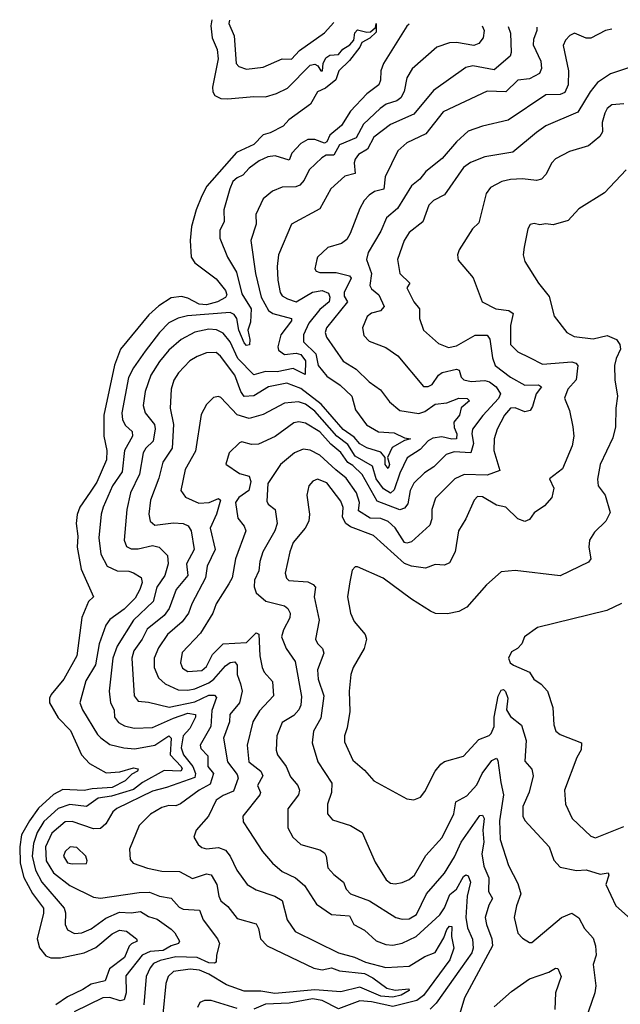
# Model space of a CAD drawing. Extents: x 1468344 to 1613994, y 525695 to 643861.
# Tile 74 of 256: x 1468372 to 1470920, y 639687 to 643861. Entities that reach past the tile are written whole.
import ezdxf

# ---------------------------------------------------------------- set-up
doc = ezdxf.new("R2010")
doc.units = 0

msp = doc.modelspace()

# ---------------------------------------------------------------- linework, layer by layer
at = {"layer": '0CON10XD'}
for points in [[(1469186.9, 643861.4), (1469182.6, 643835), (1469188.6, 643785), (1469209.5, 643735), (1469214.5, 643695), (1469189.8, 643575), (1469191.1, 643555), (1469199.7, 643539.7), (1469225, 643527.5), (1469255, 643525.7), (1469365, 643536), (1469415, 643534.6), (1469461.6, 643548.4), (1469508.4, 643571.6), (1469605, 643668.8), (1469625, 643673.3), (1469636.4, 643666.4), (1469650, 643645), (1469657.5, 643645), (1469660, 643675), (1469670.5, 643699.5), (1469688.3, 643711.7), (1469725, 643713.3), (1469743, 643737), (1469773.1, 643755), (1469790.4, 643775), (1469793.5, 643805), (1469805, 643818.9), (1469845, 643808.2), (1469860, 643810), (1469882.1, 643827.9), (1469884.4, 643845.2), (1469885, 643808), (1469857.3, 643782.7), (1469823.6, 643765), (1469815.4, 643744.6), (1469771.1, 643688.9), (1469726.7, 643645), (1469713.6, 643606.4), (1469669.1, 643570.9), (1469635.8, 643555), (1469606.4, 643503.6), (1469513.6, 643436.4), (1469490.5, 643409.5), (1469435, 643381.4), (1469405, 643372.9), (1469365, 643332.7), (1469292.2, 643297.8), (1469166.1, 643155), (1469144.7, 643115.3), (1469120.4, 643055), (1469101.2, 642985), (1469094.7, 642925), (1469099.4, 642855), (1469115, 642830.4), (1469205, 642762.2), (1469245, 642713.8), (1469251.6, 642695), (1469245, 642683.8), (1469210.9, 642665), (1469165, 642651.9), (1469133.5, 642655), (1469085, 642680.8), (1469058.2, 642688.2), (1469015, 642682.5), (1468962.1, 642647.9), (1468919.7, 642610.3), (1468799.2, 642465), (1468773.8, 642396.2), (1468729.2, 642185), (1468729.7, 642095), (1468741.6, 642035), (1468740.9, 641995), (1468698.8, 641901.2), (1468671.1, 641858.9), (1468627.7, 641795), (1468616, 641764), (1468612.1, 641725), (1468618.6, 641671.4), (1468616.1, 641625), (1468632.5, 641532.5), (1468685.7, 641415), (1468663.3, 641395), (1468635, 641326.2), (1468614.8, 641165), (1468559.3, 641065), (1468505, 641000.9), (1468498.1, 640985), (1468498.6, 640965), (1468535, 640900.8), (1468588, 640848), (1468634.1, 640744.1), (1468667.7, 640707.7), (1468738.3, 640668.3), (1468797.3, 640672.7), (1468855, 640689.7), (1468874.4, 640685), (1468871.9, 640675), (1468847.4, 640662.6), (1468819.6, 640635), (1468765, 640605.9), (1468679.8, 640600.2), (1468645, 640593.5), (1468555, 640597.7), (1468515, 640576.5), (1468451.6, 640518.4), (1468413, 640465), (1468380.1, 640405), (1468372, 640355), (1468373.6, 640285), (1468389, 640225), (1468426.4, 640156.4), (1468472.5, 640095), (1468473.1, 640073.1), (1468446.8, 639965), (1468455.7, 639925.8), (1468482.3, 639892.3), (1468504.2, 639884.2), (1468545, 639883.8), (1468645, 639905.8), (1468695, 639928), (1468765, 639985.3), (1468795, 640000.8), (1468825, 639996.4), (1468868.2, 639965), (1468870, 639955), (1468846.1, 639943.9), (1468837.2, 639932.8), (1468817.1, 639885), (1468753.1, 639836.9), (1468734.1, 639785.9), (1468675, 639772.8), (1468639.9, 639750.1), (1468575, 639718.6), (1468524.9, 639685.1)], [(1470025, 643841.9), (1470015, 643833.8), (1469915, 643675.6), (1469904.2, 643645), (1469903.3, 643605), (1469895.4, 643585), (1469845, 643546.5), (1469776.1, 643473.9), (1469737.5, 643412.5), (1469687.6, 643372.4), (1469675, 643343.2), (1469665, 643338.4), (1469625, 643353.8), (1469595, 643354), (1469565, 643336), (1469526.5, 643295), (1469515, 643266.2), (1469456, 643284), (1469425, 643279.7), (1469387.5, 643262.5), (1469345, 643231.8), (1469318.3, 643201.7), (1469295, 643190.6), (1469276.5, 643175), (1469263.8, 643145), (1469238.2, 643055), (1469239.7, 643005), (1469221.2, 642968.8), (1469221.8, 642935), (1469254, 642855), (1469291.4, 642791.4), (1469315, 642698.8), (1469354.4, 642635), (1469350.8, 642579.2), (1469340, 642545), (1469348.9, 642505), (1469347, 642483), (1469335, 642480), (1469325, 642491.1), (1469302.5, 642545), (1469294, 642595), (1469281.5, 642611.5), (1469265, 642620.7), (1469084.5, 642605.5), (1469045, 642595.7), (1469005, 642575.7), (1468965, 642534.7), (1468904.3, 642455.7), (1468854.3, 642385), (1468833.6, 642345), (1468805.7, 642195), (1468808.2, 642165), (1468821.2, 642141.2), (1468849.7, 642115), (1468850.2, 642095), (1468816.4, 642035), (1468807.1, 641945), (1468765.2, 641885), (1468725.8, 641795), (1468717.1, 641765), (1468707.4, 641665), (1468715.9, 641595), (1468743.2, 641545), (1468785, 641524.7), (1468835, 641523.8), (1468855, 641516.2), (1468887.1, 641497.1), (1468891.2, 641475), (1468882.2, 641445), (1468861.5, 641408.5), (1468815, 641362.3), (1468755, 641319.1), (1468737.3, 641295), (1468708.7, 641215), (1468693.6, 641126.4), (1468652.1, 641057.9), (1468626.8, 640965), (1468639.1, 640935), (1468701.5, 640831.5), (1468716.3, 640816.3), (1468755, 640788.9), (1468813.9, 640773.9), (1468859.9, 640769.9), (1468945, 640786.2), (1469005, 640824.6), (1469014.7, 640814.7), (1469011, 640745), (1469056.8, 640695), (1469060.8, 640685), (1469055.3, 640675), (1468985, 640678.9), (1468892.4, 640627.6), (1468855, 640597), (1468761.3, 640568.7), (1468705, 640561.6), (1468655, 640525.2), (1468585, 640534.4), (1468535, 640517.2), (1468475, 640461.4), (1468445.5, 640415), (1468430.7, 640369.3), (1468425.4, 640315), (1468439.4, 640255), (1468466, 640205), (1468561.2, 640095), (1468566.8, 640075), (1468565.4, 640025), (1468575, 640002.2), (1468605, 639987.5), (1468635, 639989.5), (1468675, 640007.5), (1468737.7, 640052.3), (1468795, 640077.7), (1468844.8, 640075.2), (1468885, 640080.5), (1468918.6, 640058.6), (1468955, 640047.3), (1469015, 640004.8), (1469030.2, 639990.2), (1469049.6, 639955), (1469045.2, 639944.8), (1469014.6, 639935.4), (1468981.4, 639915), (1468925, 639910.7), (1468891.6, 639895), (1468822.8, 639807.2), (1468824.3, 639735), (1468814.8, 639705.3), (1468798.2, 639701.7), (1468755, 639715.5), (1468724.3, 639715), (1468603.5, 639655)], [(1470333.9, 643834.7), (1470342.8, 643815), (1470338, 643785), (1470320, 643760), (1470298.6, 643751.4), (1470225.8, 643764.2), (1470195, 643763.6), (1470141.4, 643745), (1470037.3, 643652.7), (1470014.7, 643615.3), (1470003, 643557), (1469989.3, 643530.7), (1469972.2, 643517.8), (1469926.7, 643503.3), (1469901.1, 643485), (1469831, 643419), (1469799.3, 643360.7), (1469728.9, 643331.1), (1469705, 643286.8), (1469673, 643287), (1469654, 643276), (1469600, 643225), (1469578.6, 643181.4), (1469560.5, 643159.5), (1469543, 643153), (1469485, 643151.2), (1469444.3, 643135), (1469405, 643101.5), (1469373.3, 643035), (1469375.8, 642995), (1469352.8, 642925), (1469372.9, 642785), (1469396.7, 642685), (1469428.2, 642628.2), (1469445.8, 642615.8), (1469525.4, 642595), (1469525.9, 642585), (1469480, 642525), (1469467.3, 642475), (1469469.6, 642459.6), (1469495, 642442), (1469545, 642448.1), (1469565, 642441.4), (1469584.7, 642415), (1469583.3, 642356.7), (1469532.7, 642382.7), (1469465, 642368.9), (1469415, 642369.8), (1469365, 642356.1), (1469298, 642425), (1469264.5, 642495), (1469235, 642533), (1469206.5, 642546.5), (1469175, 642549.4), (1469115, 642537.2), (1469056.9, 642505), (1469005, 642460.3), (1468965, 642412.8), (1468928.6, 642355), (1468904.3, 642285), (1468896.4, 642225), (1468904.5, 642194.5), (1468944.3, 642145), (1468947.1, 642127.1), (1468938.8, 642075), (1468907.9, 642045), (1468896.6, 642025), (1468880.9, 641935), (1468842.5, 641855), (1468827, 641785), (1468814.7, 641655), (1468825, 641628.5), (1468845, 641618.6), (1468875, 641618.3), (1468935, 641631.9), (1468964.3, 641625), (1468999.2, 641589.2), (1469001.3, 641555), (1468988.4, 641505), (1468953.7, 641455), (1468937.8, 641395), (1468854.9, 641315.1), (1468785.2, 641205), (1468767.5, 641155), (1468751.9, 641015), (1468756.8, 640965), (1468772.9, 640935), (1468774.1, 640905), (1468791.9, 640881.9), (1468817, 640867), (1468858.3, 640858.3), (1468935, 640860), (1469025, 640900.4), (1469085, 640920.6), (1469118.2, 640915), (1469118.5, 640905), (1469093.3, 640856.7), (1469065.5, 640825), (1469056.9, 640775), (1469066.5, 640745), (1469107, 640695), (1469118.4, 640665), (1469115, 640649), (1468994.4, 640605.6), (1468935, 640590.9), (1468783.6, 640516.4), (1468767.5, 640502.5), (1468737.6, 640452.4), (1468715, 640431.9), (1468685, 640430.5), (1468595, 640461.9), (1468565, 640460.7), (1468508, 640412), (1468481.8, 640355), (1468484.2, 640295), (1468515, 640244.3), (1468585, 640191.1), (1468685, 640141.2), (1468715, 640136.7), (1468878.4, 640161.6), (1468922.4, 640162.4), (1468965, 640145.7), (1469015, 640137.1), (1469048.6, 640098.6), (1469065, 640090), (1469135, 640086.4), (1469150.4, 640045), (1469211.8, 639965), (1469220, 639945), (1469206.9, 639895), (1469205.6, 639865), (1469198.6, 639861.4), (1469175, 639863), (1469125, 639884.9), (1469035, 639887.7), (1468967.5, 639872.5), (1468940.4, 639859.6), (1468925, 639842), (1468908.7, 639805), (1468898.3, 639685)], [(1469261.8, 643859.7), (1469258.7, 643845), (1469282.5, 643792.5), (1469290.9, 643675), (1469302.4, 643662.4), (1469335, 643652.1), (1469405, 643660.8), (1469485, 643695.4), (1469525, 643694.7), (1469559.2, 643730.8), (1469664.9, 643805.1), (1469704.6, 643849.4)], [(1470444.6, 643832.2), (1470454.1, 643804.1), (1470457.6, 643722.4), (1470453.3, 643706.7), (1470385, 643648.6), (1470295, 643665.5), (1470265, 643658.8), (1470128.2, 643561.8), (1470045, 643460.6), (1469945, 643416.8), (1469875, 643363.8), (1469847.7, 643312.3), (1469809.9, 643290.1), (1469795, 643270.6), (1469790.5, 643255), (1469795, 643208.8), (1469751.7, 643198.3), (1469691.8, 643145), (1469645, 643060), (1469525.4, 642995), (1469470.3, 642865), (1469463.8, 642815), (1469466.8, 642756.8), (1469477.3, 642705), (1469485, 642690), (1469507.7, 642677.7), (1469545, 642664.8), (1469615, 642706.9), (1469655, 642712.7), (1469681.7, 642701.7), (1469688.5, 642685), (1469685, 642665.5), (1469645, 642632.6), (1469598.7, 642575), (1469576.6, 642525), (1469576.3, 642495), (1469628.7, 642445), (1469638.3, 642395), (1469675, 642350.3), (1469732.3, 642312.3), (1469780.8, 642265), (1469797.2, 642207.2), (1469843.8, 642143.8), (1469895, 642114.3), (1469960.4, 642110.4), (1470005, 642088.9), (1470030, 642085), (1470005, 642078), (1469952.3, 642047.7), (1469932.5, 642005), (1469941.7, 641975), (1469935, 641957.9), (1469923.2, 641975), (1469922.4, 642005), (1469905, 642027.6), (1469845, 642046.1), (1469815, 642063.4), (1469791.5, 642091.5), (1469745, 642123.9), (1469650.7, 642230.7), (1469565, 642297.6), (1469505, 642320.9), (1469428.2, 642305), (1469365, 642266.8), (1469325, 642264), (1469309.8, 642285), (1469284.8, 642355), (1469224.7, 642435), (1469205, 642450.3), (1469165, 642448.8), (1469125, 642433.3), (1469094.6, 642415), (1469046.2, 642363.8), (1469026.4, 642333.6), (1469014.6, 642295), (1469010.6, 642215), (1469025.2, 642145), (1469018.4, 642045), (1468979, 641985), (1468962.1, 641917.9), (1468927.4, 641825), (1468919.3, 641765), (1468925.4, 641735), (1468945, 641717.8), (1469025, 641728.7), (1469065.2, 641725.2), (1469086.2, 641716.2), (1469099.4, 641695), (1469112.5, 641615), (1469080.4, 641555), (1469085.6, 641505), (1469035.9, 641445), (1469006.4, 641365), (1468984.8, 641335), (1468912.7, 641277.3), (1468891.6, 641235), (1468856.2, 641185), (1468848, 641155), (1468858, 640995), (1468875, 640972.8), (1468918.3, 640968.3), (1469006.6, 640946.6), (1469115, 640969.1), (1469175, 640997.5), (1469198.3, 640998.3), (1469207, 640987), (1469187.1, 640932.9), (1469183, 640865), (1469137.2, 640785), (1469141, 640771), (1469170.1, 640740.1), (1469170, 640695), (1469194.1, 640665), (1469179.9, 640620.1), (1469133.3, 640595), (1469055, 640536.6), (1469035, 640528.7), (1469005, 640529.6), (1468975, 640521.2), (1468927.4, 640492.6), (1468878.5, 640445), (1468837.8, 640345), (1468840.3, 640300.3), (1468854, 640285), (1468915, 640263.9), (1468975, 640252), (1469050.5, 640250.5), (1469105, 640220.9), (1469165, 640240.7), (1469185, 640236.2), (1469208.1, 640195), (1469216.6, 640145), (1469225.8, 640125.8), (1469255, 640101.9), (1469295, 640051.2), (1469375, 640028.1), (1469385, 640008.8), (1469394.1, 639964.1), (1469422.2, 639935), (1469620.2, 639840.2), (1469655, 639833.3), (1469695, 639841.3), (1469729.5, 639829.5), (1469835, 639818.2), (1469869.8, 639799.8), (1469929.1, 639755), (1469965, 639746.6), (1470022.5, 639752.5), (1470024, 639745), (1469990.8, 639725), (1469955, 639717.3), (1469905, 639721.4), (1469815, 639759), (1469735, 639739.2), (1469625, 639747.9), (1469455, 639732.8), (1469395, 639742.7), (1469325, 639743), (1469249.7, 639769.7), (1469174.7, 639815), (1469135, 639831.7), (1469095, 639836.5), (1469025, 639826.4), (1469002.2, 639805), (1468991.4, 639775), (1468979.7, 639645)], [(1470565.8, 643829.4), (1470566.6, 643815), (1470552.1, 643777.9), (1470550, 643755), (1470583.5, 643685), (1470585.8, 643654.2), (1470577.2, 643632.8), (1470535, 643611.1), (1470485, 643605.3), (1470435, 643555.3), (1470355, 643558.7), (1470169.5, 643470.5), (1470095, 643377.5), (1470015, 643339.3), (1469976.2, 643305), (1469922.3, 643195), (1469916.7, 643143.3), (1469877, 643133), (1469855, 643117.3), (1469833.8, 643095), (1469815, 643061.4), (1469774.8, 642955.2), (1469759.9, 642930.1), (1469737.1, 642912.9), (1469680, 642895), (1469635.7, 642855), (1469632.5, 642845), (1469623.8, 642805), (1469630, 642795), (1469645, 642789.4), (1469715, 642790.2), (1469771.1, 642775), (1469778.1, 642765), (1469748.2, 642705), (1469749.4, 642689.4), (1469762.5, 642665), (1469674.2, 642555), (1469668.8, 642535), (1469673.1, 642515), (1469744.2, 642414.2), (1469799.2, 642379.2), (1469855, 642326.4), (1469902.4, 642292.4), (1469941, 642241), (1469985, 642204.7), (1470065, 642191.3), (1470090.4, 642199.6), (1470135, 642231.2), (1470185, 642236.7), (1470235, 642257.3), (1470270, 642255), (1470280, 642245), (1470244.8, 642215.2), (1470238.6, 642185), (1470214.2, 642155), (1470215, 642133.1), (1470226.8, 642105), (1470225.1, 642084.9), (1470205, 642082.8), (1470163.4, 642093.4), (1470125, 642087.9), (1470104.5, 642075.5), (1470071.4, 642038.6), (1470015.6, 642004.4), (1469985, 641938.5), (1469961.4, 641868.6), (1469945, 641853.8), (1469915, 641873), (1469885.2, 641915), (1469869, 641969), (1469795, 642011.1), (1469765, 642060.4), (1469717.3, 642095), (1469625, 642201.1), (1469585, 642230.7), (1469555, 642241.7), (1469495, 642235.2), (1469405, 642187.6), (1469345, 642171.1), (1469295, 642186.5), (1469225, 642259.1), (1469215, 642263.6), (1469195, 642260), (1469165, 642230), (1469142, 642188), (1469118.1, 642031.9), (1469073.6, 641955), (1469055.4, 641865), (1469075, 641836.5), (1469132, 641812), (1469175.6, 641814.4), (1469215, 641830.8), (1469224.7, 641825), (1469207.6, 641765), (1469180.4, 641705), (1469201.4, 641615), (1469167.4, 641545), (1469161, 641495), (1469102.7, 641385), (1469088.7, 641345), (1469061, 641309), (1468999.5, 641255), (1468961.6, 641198.4), (1468943.1, 641155), (1468943.2, 641115), (1468961.2, 641071.2), (1468988.9, 641045), (1469045, 641020.6), (1469085, 641018.1), (1469115, 641023.9), (1469175, 641049.9), (1469195.9, 641065), (1469245, 641122.1), (1469265, 641135.7), (1469285, 641138.4), (1469295.3, 641125.3), (1469294.3, 641085), (1469309.5, 641045), (1469315.6, 641015), (1469304.5, 640965.5), (1469263.2, 640915), (1469262.3, 640885), (1469236.2, 640815), (1469254, 640715), (1469295, 640661.2), (1469299.5, 640645), (1469279.6, 640590.4), (1469235, 640572.8), (1469205, 640551.8), (1469172.8, 640485), (1469121.1, 640425), (1469111.5, 640395), (1469129.6, 640365), (1469145, 640351.8), (1469165, 640346.6), (1469215, 640352.2), (1469245, 640340.9), (1469264.6, 640315), (1469293.9, 640255), (1469337.8, 640195), (1469375, 640172.3), (1469454.4, 640145), (1469485, 640127.5), (1469507.1, 640045), (1469541.5, 639995), (1469725, 639904.7), (1469792.7, 639887.3), (1469839.1, 639865), (1469925, 639843.1), (1470025, 639848.9), (1470090.9, 639889.1), (1470135, 639907.2), (1470171.4, 639968.6), (1470185, 640004.5), (1470195, 640018.8), (1470205, 640017.1), (1470204.7, 639975), (1470214, 639925), (1470196.7, 639875), (1470085, 639724.8), (1470056.6, 639703.4), (1469955, 639677.5), (1469865, 639697.9), (1469815, 639702.3), (1469725, 639667.7), (1469655, 639703.4), (1469615, 639709.5), (1469515, 639691.7), (1469415, 639687.2), (1469365, 639666.9)], [(1470884.3, 643821.9), (1470857.5, 643815), (1470795, 643783.1), (1470775, 643783.3), (1470725.5, 643804.5), (1470705.6, 643795), (1470687.7, 643775), (1470678.5, 643751.5), (1470701.2, 643645), (1470699, 643585), (1470685, 643553.1), (1470665.2, 643544.8), (1470605, 643542.2), (1470445, 643434.8), (1470335, 643410.3), (1470275, 643388.5), (1470225.8, 643344.2), (1470165, 643272.9), (1470095, 643217.1), (1470070, 643185), (1470035, 643156.7), (1469975, 643061.5), (1469928.2, 643021.8), (1469904.1, 642965), (1469850.8, 642875), (1469844.1, 642845), (1469864.1, 642785), (1469857.8, 642735), (1469865, 642720), (1469895.2, 642695.2), (1469918.9, 642645), (1469903.3, 642626.7), (1469865, 642617.6), (1469846.7, 642603.3), (1469827.1, 642555), (1469832.3, 642522.3), (1469855, 642498.6), (1469925, 642471.5), (1469976.2, 642436.2), (1470085, 642305.6), (1470105, 642306.1), (1470122.7, 642315), (1470149.7, 642355), (1470164.6, 642365.4), (1470225, 642379.2), (1470236, 642376), (1470245.8, 642345.8), (1470256.9, 642335), (1470287.2, 642327.2), (1470345, 642331.5), (1470365, 642326.7), (1470393.5, 642305), (1470411.4, 642275), (1470403.5, 642255), (1470337.1, 642182.9), (1470293.5, 642125), (1470290.5, 642105), (1470297, 642065), (1470285.6, 642024.4), (1470215, 642028.7), (1470181.9, 642018.1), (1470128.8, 641965), (1470089.9, 641940.1), (1470045, 641896.7), (1470028.9, 641865), (1470018.7, 641808.7), (1470005, 641790.7), (1469985, 641783), (1469889.4, 641819.4), (1469825, 641932.9), (1469785, 641971.8), (1469763.9, 641983.9), (1469735, 642026.3), (1469692, 642062), (1469645, 642114.1), (1469585, 642151.4), (1469556.8, 642156.8), (1469535, 642152.7), (1469455.5, 642094.5), (1469385, 642062.2), (1469355, 642060), (1469315, 642071.4), (1469305, 642067.5), (1469261.2, 642025), (1469247.3, 641977.3), (1469305, 641938.1), (1469345, 641926.1), (1469352.8, 641902.8), (1469344.3, 641865.7), (1469301.6, 641835), (1469288.1, 641815), (1469297.5, 641747.5), (1469325, 641714.4), (1469332, 641695), (1469288.1, 641575), (1469273.1, 641495), (1469259.3, 641469.3), (1469206, 641385), (1469191.8, 641345), (1469139.5, 641260.5), (1469061.8, 641178.2), (1469054.1, 641135), (1469062.6, 641112.6), (1469085, 641098.2), (1469145, 641101.7), (1469165, 641119.1), (1469189.9, 641170.1), (1469235, 641215.5), (1469335, 641221.3), (1469375, 641262.1), (1469386, 641256), (1469390.7, 641165), (1469400.4, 641115), (1469409.2, 641095), (1469444, 641055), (1469448.8, 640995), (1469389.5, 640930.5), (1469361.6, 640885), (1469337.6, 640785), (1469344.8, 640715), (1469394.7, 640675), (1469403.5, 640655), (1469380.9, 640615), (1469393.8, 640585), (1469391.3, 640575), (1469319.5, 640485), (1469320.6, 640460.6), (1469344.3, 640424.2), (1469401.8, 640335), (1469444.4, 640285), (1469485, 640250), (1469542.9, 640222.9), (1469580, 640190), (1469631.6, 640111.6), (1469695, 640068), (1469771.5, 640061.5), (1469790, 640025), (1469835, 640001.1), (1469885, 639956.2), (1469925, 639940), (1469955, 639938.1), (1469995, 639945.7), (1470054.7, 639975), (1470155, 640066.1), (1470175, 640096.2), (1470197, 640153), (1470226, 640175), (1470255, 640228.3), (1470265, 640236.4), (1470275, 640231.8), (1470284.5, 640205), (1470270, 640145), (1470264.5, 640054.5), (1470271.6, 640011.6), (1470292.9, 639962.9), (1470296, 639925), (1470290.2, 639905), (1470242.8, 639837.2), (1470138.4, 639691.6), (1470113.3, 639666.7)], [(1470955, 643656.8), (1470878.8, 643631.2), (1470823.9, 643595), (1470792.1, 643555), (1470740.5, 643469.5), (1470605, 643412.1), (1470565, 643382.7), (1470465, 643299.7), (1470345, 643279.3), (1470285, 643256), (1470255.2, 643234.8), (1470175, 643118.9), (1470128.1, 643095), (1470108.5, 643075), (1470083.1, 643005), (1470025, 642958.6), (1470003.8, 642925), (1469974.7, 642845.3), (1469984.6, 642785), (1470027.1, 642745), (1470014.3, 642725), (1470044.4, 642665), (1470068.9, 642635), (1470068.1, 642595), (1470085, 642544.4), (1470149, 642489), (1470191, 642471), (1470225, 642478.1), (1470305, 642523.2), (1470355, 642523.6), (1470366.5, 642506.5), (1470377.6, 642427.6), (1470389.1, 642395), (1470454.3, 642345.7), (1470515, 642311.8), (1470573.1, 642313.1), (1470586.5, 642305), (1470564.1, 642275), (1470548.3, 642221.7), (1470537.5, 642205), (1470515, 642198.2), (1470475, 642215.2), (1470455, 642214.2), (1470429.3, 642185), (1470397.7, 642125), (1470385.3, 642085), (1470384.2, 642035), (1470409.8, 641950.2), (1470355, 641930.7), (1470257.3, 641932.7), (1470218.5, 641915), (1470136.8, 641833.2), (1470121.4, 641785), (1470121.3, 641745), (1470111.9, 641718.1), (1470035, 641647.3), (1470015, 641641.5), (1470005, 641645.5), (1469965, 641707.1), (1469935, 641734.4), (1469905, 641746), (1469858.5, 641748.5), (1469809.3, 641779.3), (1469813.8, 641815), (1469800.8, 641855), (1469757.3, 641917.3), (1469713.3, 641953.3), (1469645, 642015.8), (1469605, 642036.7), (1469575, 642041.1), (1469537.5, 642025), (1469478.5, 641975), (1469424.5, 641895), (1469420, 641820), (1469426.7, 641806.7), (1469455.5, 641785), (1469464.7, 641725), (1469454.2, 641695), (1469403.2, 641605), (1469390.3, 641565), (1469387.3, 641525), (1469368.6, 641485), (1469366.9, 641456.9), (1469375, 641432), (1469415.7, 641395.7), (1469495.7, 641375.7), (1469509.6, 641365), (1469520, 641345), (1469518.4, 641325), (1469490.9, 641275), (1469482.2, 641245), (1469502.5, 641195), (1469540.9, 641140.9), (1469567.4, 640992.6), (1469564.7, 640955), (1469556, 640935), (1469535, 640911.2), (1469485, 640881.5), (1469462.8, 640825), (1469460.4, 640765), (1469465.4, 640745), (1469502.8, 640695), (1469521.7, 640651.7), (1469552.3, 640615), (1469559.6, 640595), (1469555.4, 640575), (1469509.2, 640515), (1469510.4, 640435), (1469531.2, 640395), (1469564.8, 640364.8), (1469645, 640342), (1469665, 640329.5), (1469672.7, 640315), (1469680, 640265), (1469705, 640236.7), (1469745.3, 640205.3), (1469757.5, 640175), (1469775, 640155.4), (1469856.1, 640126.1), (1469968.6, 640055), (1469995, 640047.6), (1470025, 640048.8), (1470055, 640068.2), (1470097.5, 640155), (1470175, 640242.7), (1470217.5, 640312.5), (1470245.1, 640374.9), (1470325, 640486.8), (1470335, 640488.7), (1470342.5, 640475), (1470337.2, 640425), (1470341, 640375), (1470333.3, 640325), (1470342, 640272), (1470363, 640223), (1470360.8, 640165), (1470378.4, 640135), (1470363.1, 640106.9), (1470347.5, 640055), (1470352.1, 640025), (1470375.2, 639965.2), (1470377.7, 639935), (1470259.3, 639715), (1470227.5, 639605)], [(1470935, 643504.6), (1470885, 643500.3), (1470864.5, 643485.5), (1470854.2, 643465), (1470844.1, 643425), (1470844.5, 643385.5), (1470833.8, 643366.2), (1470785, 643326.7), (1470705, 643301.9), (1470645, 643271.1), (1470630, 643255), (1470604.5, 643205), (1470585.7, 643185), (1470565, 643180), (1470505, 643186.9), (1470455, 643184.1), (1470418, 643175), (1470369.5, 643150.5), (1470351.5, 643125), (1470320.4, 642999.6), (1470292.9, 642975), (1470236, 642885), (1470230, 642865), (1470232.4, 642842.4), (1470296.6, 642766.6), (1470333.8, 642665), (1470392, 642635), (1470448.1, 642628.1), (1470466.4, 642616.4), (1470454.8, 642565), (1470454.1, 642485), (1470485, 642453.8), (1470535, 642428.7), (1470590.8, 642400.8), (1470715, 642410.2), (1470732.2, 642405), (1470740, 642395), (1470732.7, 642335), (1470698.2, 642295), (1470683.5, 642256.5), (1470705.4, 642205), (1470719.6, 642135), (1470723.6, 642095), (1470716.5, 642055), (1470675, 641957.5), (1470620, 641915), (1470638.8, 641875), (1470629.5, 641835), (1470599.1, 641800.9), (1470555, 641770), (1470535, 641742.9), (1470515, 641734.5), (1470485.8, 641745.8), (1470435.3, 641795.3), (1470395, 641802.7), (1470335, 641837.9), (1470315, 641839.5), (1470300, 641825), (1470265.3, 641744.7), (1470234.5, 641695), (1470219.1, 641605), (1470195, 641558.6), (1470175, 641549.4), (1470135, 641551.1), (1470093.4, 641536.6), (1470035, 641544.1), (1470005, 641555.6), (1469873.5, 641675), (1469775, 641711.9), (1469755.7, 641725.7), (1469742.2, 641752.2), (1469743.9, 641793.9), (1469735, 641820), (1469675, 641897.8), (1469635, 641913.2), (1469615.8, 641904.2), (1469598.2, 641885), (1469590, 641845), (1469602.3, 641765), (1469598.9, 641735), (1469583.2, 641705), (1469533, 641645), (1469518, 641605), (1469498.1, 641515), (1469503.9, 641493.9), (1469513.6, 641483.6), (1469595, 641477.4), (1469617.3, 641467.3), (1469627.3, 641455), (1469620.9, 641415), (1469642.1, 641315), (1469627.8, 641235), (1469636.2, 641216.2), (1469656.2, 641195), (1469662.2, 641175), (1469636, 641105), (1469638.4, 641065), (1469661.9, 640995), (1469649.7, 640900.3), (1469619.2, 640845), (1469613.2, 640795), (1469637.5, 640715), (1469696.8, 640625), (1469695.2, 640584.8), (1469678.2, 640535), (1469678.6, 640495), (1469699.7, 640469.7), (1469775, 640444.6), (1469825.2, 640415.2), (1469880.2, 640290.2), (1469926.7, 640215), (1469945, 640200), (1469965, 640197.1), (1469995, 640203.8), (1470025, 640216), (1470046.7, 640235), (1470095, 640318.5), (1470165, 640394.5), (1470214.7, 640495), (1470222, 640545), (1470269, 640571), (1470312.1, 640617.9), (1470334.8, 640665.2), (1470375, 640720.6), (1470395, 640730), (1470400.9, 640720.9), (1470413.3, 640626.7), (1470424.5, 640575), (1470407.3, 640465), (1470411.1, 640385), (1470446.7, 640275), (1470485, 640198.8), (1470498.8, 640155), (1470479.3, 640105), (1470470, 640055), (1470485, 639988), (1470505, 639967.1), (1470535, 639948.8), (1470545, 639948.8), (1470671.1, 640055), (1470715, 640072.7), (1470744.2, 640054.2), (1470768.7, 640008.7), (1470805, 639967.5), (1470815.4, 639935), (1470817.5, 639895), (1470804.6, 639855), (1470816.9, 639765), (1470812.3, 639735), (1470760, 639585)], [(1470945.4, 643224.6), (1470852.8, 643127.2), (1470745, 643059.2), (1470699.3, 643010.7), (1470635, 642992), (1470605, 642996.2), (1470578.3, 642991.7), (1470555, 642998), (1470537.5, 642992.5), (1470528.6, 642975), (1470513, 642897), (1470508.9, 642865), (1470515, 642836.7), (1470573.6, 642745), (1470618.5, 642688.5), (1470639.2, 642605), (1470694.2, 642535), (1470725, 642518.2), (1470805, 642508.8), (1470865, 642522.8), (1470904.4, 642505), (1470918.8, 642485), (1470921.2, 642465), (1470902.3, 642425), (1470896.1, 642395), (1470897.1, 642335), (1470909.1, 642265), (1470900.9, 642215), (1470900.5, 642135), (1470889.2, 642089.2), (1470835, 641976.2), (1470823.6, 641913.6), (1470826.9, 641885), (1470856.5, 641845), (1470877.6, 641772.4), (1470858.6, 641735), (1470811.2, 641688.8), (1470789.5, 641655), (1470787.3, 641625), (1470795.6, 641575), (1470785, 641561.1), (1470665, 641502.9), (1470475, 641525.7), (1470415, 641521.2), (1470352, 641465), (1470269.8, 641370.2), (1470235, 641351.9), (1470187.4, 641342.6), (1470135.6, 641344.4), (1470115, 641353.3), (1470034.7, 641404.7), (1469914, 641494), (1469805, 641542), (1469795, 641541.2), (1469783, 641527), (1469772.1, 641477.9), (1469762.7, 641415), (1469776.2, 641345), (1469790.5, 641310.5), (1469838.1, 641255), (1469843.1, 641235), (1469834, 641195), (1469787.3, 641115), (1469777.1, 641085), (1469770, 641015), (1469772.1, 640927.9), (1469761.4, 640858.6), (1469749.6, 640825), (1469749.8, 640799.8), (1469785, 640722.5), (1469835, 640680), (1469874.3, 640635), (1470015, 640558), (1470045, 640554), (1470073.3, 640565), (1470091.3, 640588.7), (1470134.4, 640675), (1470159.2, 640705), (1470175, 640715.7), (1470255, 640739.4), (1470320.1, 640809.9), (1470364, 640826), (1470372.1, 640835), (1470384.7, 640865), (1470385.4, 640905), (1470402.7, 640992.7), (1470415, 641018.3), (1470425, 641021.3), (1470433.8, 641013.8), (1470442.5, 640985), (1470437.1, 640935), (1470455, 640906.8), (1470500.8, 640870.8), (1470520.3, 640805), (1470515, 640717.5), (1470544.4, 640684.4), (1470550, 640655), (1470533.8, 640586.2), (1470506.5, 640525), (1470506.2, 640485), (1470515, 640465.7), (1470618.9, 640355), (1470637.9, 640297.9), (1470665, 640268.1), (1470735, 640254.6), (1470775, 640256.5), (1470835, 640238.2), (1470868.8, 640245), (1470871.1, 640235), (1470859.5, 640195), (1470901.5, 640105), (1471013.8, 640005)], [(1470925, 641385.7), (1470863.5, 641356.5), (1470568.8, 641285), (1470513.3, 641245), (1470502.5, 641215), (1470484.2, 641195.8), (1470458.3, 641181.7), (1470446.7, 641155), (1470453.3, 641135), (1470467.5, 641125), (1470535.8, 641095.8), (1470553.3, 641065), (1470584.3, 641044.3), (1470610.8, 641015), (1470633.5, 640945), (1470638.3, 640871.7), (1470646.5, 640845), (1470665, 640830.4), (1470755.6, 640795), (1470754.6, 640765.4), (1470736.4, 640733.6), (1470683.1, 640595), (1470687.5, 640535), (1470716.5, 640475), (1470795, 640399.5), (1470815, 640392.9), (1470935, 640441.4)], [(1468595, 640281.8), (1468655, 640284), (1468658.6, 640295), (1468653.3, 640315), (1468615, 640351.5), (1468586.1, 640353.9), (1468564.6, 640335), (1468558.5, 640315), (1468575, 640287.1), (1468595, 640281.8)], [(1470385, 639676.2), (1470458.8, 639741.2), (1470535, 639794.3), (1470617.2, 639822.8), (1470645, 639840.3), (1470655, 639838.5), (1470669, 639805), (1470645.4, 639735), (1470642.9, 639665)], [(1469295, 639669.8), (1469185, 639703.2), (1469156.4, 639703.6), (1469136.2, 639695), (1469126.4, 639673.6)]]:
    msp.add_lwpolyline(points, dxfattribs=at)

doc.saveas('drawing.dxf')
